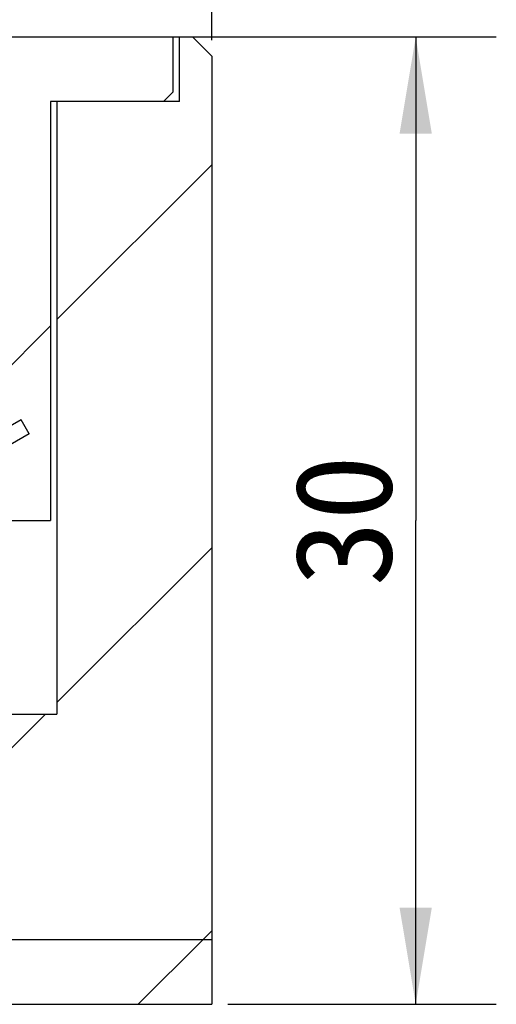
# Model space of a CAD drawing. Header units: millimetres. Extents: x 69 to 252, y -17 to 256.
# Tile 15 of 16: x 186 to 201, y 201 to 232. Entities that reach past the tile are written whole.
import ezdxf
from ezdxf.enums import TextEntityAlignment as Align

# ---------------------------------------------------------------- set-up
doc = ezdxf.new("R2010")
doc.units = ezdxf.units.MM
doc.header["$LTSCALE"] = 23.1
doc.layers.get('0').update_dxf_attribs({"linetype": 'CONTINUOUS'})
doc.layers.add('00_COMPONENTS', color=7, linetype='CONTINUOUS')
doc.layers.add('51__DRAFT_DIMS', color=7, linetype='CONTINUOUS')
doc.styles.get("Standard").update_dxf_attribs({"font": 'simfang.ttf'})
doc.dimstyles.new('DIMSTYLE_1', dxfattribs={"dimtxt": 3, "dimasz": 3, "dimexe": 2.5, "dimexo": 0.5, "dimgap": 0.75, "dimtad": 1, "dimdsep": 46, "dimtxsty": 'STANDARD', "dimblk": '_FILLED', "dimblk1": '_FILLED', "dimblk2": '_FILLED', "dimcen": 0.09, "dimclrt": 3, "dimazin": 2, "dimtp": 0.3, "dimtm": 0.3, "dimtfac": 1, "dimtofl": 0, "dimtmove": 0, "dimatfit": 3, "dimldrblk": '_FILLED', "dimfxl": 1, "dimtolj": 1, "dimarcsym": 0})
doc.dimstyles.new('DIMSTYLE_3', dxfattribs={"dimtxt": 3, "dimasz": 3, "dimexe": 2.5, "dimexo": 0.5, "dimgap": 0.75, "dimtad": 1, "dimdsep": 46, "dimtxsty": 'STANDARD', "dimblk": '_FILLED', "dimblk1": '_FILLED', "dimblk2": '_FILLED', "dimcen": 0.09, "dimazin": 2, "dimtp": 0.2, "dimtm": 0.2, "dimtfac": 1, "dimtofl": 0, "dimtmove": 0, "dimatfit": 3, "dimldrblk": '_FILLED', "dimfxl": 1, "dimtolj": 1, "dimarcsym": 0})
pattern_1 = [(45, (0, 0), (-5.9397, 5.9397), [])]

# ---------------------------------------------------------------- blocks, each defined once
blk = doc.blocks.new('_FILLED')
at = {"color": 0, "linetype": 'ByBlock'}
blk.add_solid([(0, 0), (-1, 0.167), (-1, -0.167)], dxfattribs=at)
blk = doc.blocks.new('*D1')
at = {"layer": '51__DRAFT_DIMS', "color": 4}
for p, q in [((71.74, 231.239), (71.74, 253.629)), ((191.74, 231.239), (191.74, 253.629)), ((71.74, 251.129), (131.74, 251.129)), ((191.74, 251.129), (131.74, 251.129))]:
    blk.add_line(p, q, dxfattribs=at)
at = {"layer": '51__DRAFT_DIMS', "color": 4, "xscale": 3, "yscale": 3, "zscale": 3, "rotation": 180}
blk.add_blockref('_FILLED', (71.74, 251.129), dxfattribs=at)
at = {"layer": '51__DRAFT_DIMS', "color": 4, "xscale": 3, "yscale": 3, "zscale": 3}
blk.add_blockref('_FILLED', (191.74, 251.129), dxfattribs=at)
at = {"layer": '51__DRAFT_DIMS', "color": 3}
blk.add_text('120', height=3, dxfattribs=at).set_placement((133.74, 251.879), align=Align.CENTER)
blk = doc.blocks.new('*D3')
at = {"layer": '51__DRAFT_DIMS', "color": 1}
for p, q in [((191.04, 231.339), (200.568, 231.339)), ((198.068, 231.339), (198.068, 216.339)), ((198.068, 201.339), (198.068, 216.339)), ((192.24, 201.339), (200.568, 201.339))]:
    blk.add_line(p, q, dxfattribs=at)
at = {"layer": '51__DRAFT_DIMS', "color": 1, "xscale": 3, "yscale": 3, "zscale": 3}
for p, rotation in [((198.068, 231.339), 90), ((198.068, 201.339), 270)]:
    blk.add_blockref('_FILLED', p, dxfattribs=dict(at, rotation=rotation))
at = {"layer": '51__DRAFT_DIMS', "color": 1}
blk.add_text('30', height=3, rotation=90, dxfattribs=at).set_placement((197.318, 216.339), align=Align.CENTER)

msp = doc.modelspace()

# ---------------------------------------------------------------- hatches: boundary and pattern name
h = msp.add_hatch()
h.set_pattern_fill('DEFAULT__3', color=4, scale=8.4, angle=45, style=0, pattern_type=0)
h.set_pattern_definition(pattern_1)
edge = h.paths.add_edge_path()
edge.add_line((186.9401, 210.3389), (184.7401, 210.3389))
edge.add_line((186.9401, 229.3389), (186.9401, 210.3389))
edge.add_line((190.7401, 229.3389), (186.9401, 229.3389))
edge.add_line((190.7401, 229.3389), (190.7401, 231.3389))
edge.add_line((190.7401, 231.3389), (191.1403, 231.3389))
edge.add_line((191.1403, 231.3389), (191.7401, 230.7392))
edge.add_line((191.7401, 230.7392), (191.7401, 203.3389))
edge.add_line((191.7401, 203.3389), (185.2401, 203.3389))
edge.add_line((184.7401, 203.8389), (185.2401, 203.3389))
edge.add_line((184.7401, 210.3389), (184.7401, 203.8389))
edge = h.paths.add_edge_path()
edge.add_line((78.7401, 210.3389), (76.5401, 210.3389))
edge.add_line((78.7401, 210.3389), (78.7401, 203.8389))
edge.add_line((78.7401, 203.8389), (78.2401, 203.3389))
edge.add_line((78.2401, 203.3389), (71.7401, 203.3389))
edge.add_line((71.7401, 230.7387), (71.7401, 203.3389))
edge.add_line((72.3404, 231.3389), (71.7401, 230.7387))
edge.add_line((72.3404, 231.3389), (72.7401, 231.3389))
edge.add_line((72.7401, 229.3389), (72.7401, 231.3389))
edge.add_line((76.5401, 229.3389), (72.7401, 229.3389))
edge.add_line((76.5401, 229.3389), (76.5401, 210.3389))
h = msp.add_hatch()
h.set_pattern_fill('DEFAULT__4', color=4, scale=8.4, angle=45, style=0, pattern_type=0)
h.set_pattern_definition(pattern_1)
edge = h.paths.add_edge_path()
edge.add_line((190.5401, 231.3389), (170.0401, 231.3389))
edge.add_line((190.5401, 229.6389), (190.5401, 231.3389))
edge.add_line((190.2401, 229.3389), (190.5401, 229.6389))
edge.add_line((190.2401, 229.3389), (186.7401, 229.3389))
edge.add_line((186.7401, 229.3389), (186.7401, 216.3389))
edge.add_line((186.7401, 216.3389), (185.7401, 216.3389))
edge.add_line((185.7401, 216.3389), (178.8119, 228.3389))
edge.add_line((175.0401, 228.3389), (178.8119, 228.3389))
edge.add_line((175.0401, 227.1389), (175.0401, 228.3389))
edge.add_line((175.0401, 227.1389), (174.7401, 226.8389))
edge.add_line((170.5401, 226.8389), (174.7401, 226.8389))
edge.add_line((170.5401, 226.8389), (170.2401, 227.1389))
edge.add_line((170.2401, 228.3389), (170.2401, 227.1389))
edge.add_line((170.2401, 228.3389), (168.5401, 228.3389))
edge.add_line((168.5401, 229.8389), (168.5401, 228.3389))
edge.add_line((168.5401, 229.8389), (170.0401, 231.3389))
edge = h.paths.add_edge_path()
edge.add_line((93.4401, 231.3389), (72.9401, 231.3389))
edge.add_line((94.9401, 229.8389), (93.4401, 231.3389))
edge.add_line((94.9401, 229.8389), (94.9401, 228.3389))
edge.add_line((94.9401, 228.3389), (93.2401, 228.3389))
edge.add_line((93.2401, 228.3389), (93.2401, 227.1389))
edge.add_line((92.9401, 226.8389), (93.2401, 227.1389))
edge.add_line((88.7401, 226.8389), (92.9401, 226.8389))
edge.add_line((88.4401, 227.1389), (88.7401, 226.8389))
edge.add_line((88.4401, 227.1389), (88.4401, 228.3389))
edge.add_line((84.6683, 228.3389), (88.4401, 228.3389))
edge.add_line((84.6683, 228.3389), (77.7401, 216.3389))
edge.add_line((77.7401, 216.3389), (76.7401, 216.3389))
edge.add_line((76.7401, 229.3389), (76.7401, 216.3389))
edge.add_line((76.7401, 229.3389), (73.2401, 229.3389))
edge.add_line((73.2401, 229.3389), (72.9401, 229.6389))
edge.add_line((72.9401, 229.6389), (72.9401, 231.3389))
h = msp.add_hatch()
h.set_pattern_fill('DEFAULT__2', color=4, scale=8.4, angle=45, style=0, pattern_type=0)
h.set_pattern_definition(pattern_1)
edge = h.paths.add_edge_path()
edge.add_line((169.7401, 227.7389), (168.5401, 227.7389))
edge.add_line((169.7401, 227.7389), (169.7401, 225.2657))
edge.add_arc((171.7401, 225.2657), 2, 180, 210)
edge.add_line((170.0081, 224.2657), (181.5128, 204.3389))
edge.add_arc((183.2448, 205.3389), 2, 210, 270)
edge.add_line((191.7401, 203.3389), (183.2448, 203.3389))
edge.add_line((191.7401, 203.3389), (191.7401, 201.3389))
edge.add_line((191.7401, 201.3389), (183.5901, 201.3389))
edge.add_arc((183.5901, 205.3389), 4, 210, 270)
edge.add_line((168.942, 222.7101), (180.126, 203.3389))
edge.add_arc((171.5401, 224.2101), 3, 180, 210)
edge.add_line((168.5401, 227.7389), (168.5401, 224.2101))
edge = h.paths.add_edge_path()
edge.add_line((94.9401, 227.7389), (93.7401, 227.7389))
edge.add_line((94.9401, 227.7389), (94.9401, 224.2101))
edge.add_arc((91.9401, 224.2101), 3, 330, 0)
edge.add_line((94.5382, 222.7101), (83.3542, 203.3389))
edge.add_arc((79.8901, 205.3389), 4, 270, 330)
edge.add_line((79.8901, 201.3389), (71.7401, 201.3389))
edge.add_line((71.7401, 203.3389), (71.7401, 201.3389))
edge.add_line((80.2354, 203.3389), (71.7401, 203.3389))
edge.add_arc((80.2354, 205.3389), 2, 270, 330)
edge.add_line((93.4722, 224.2657), (81.9675, 204.3389))
edge.add_arc((91.7401, 225.2657), 2, 330, 0)
edge.add_line((93.7401, 227.7389), (93.7401, 225.2657))
h = msp.add_hatch()
h.set_pattern_fill('DEFAULT__9', color=4, scale=8.4, angle=45, style=0, pattern_type=0)
h.set_pattern_definition(pattern_1)
edge = h.paths.add_edge_path()
edge.add_arc((802.1957, -915.7978), 1292.43, 118.7657949, 118.8899743)
edge.add_line((179.9721, 217.601), (180.239, 217.1387))
edge.add_line((180.8454, 218.0887), (179.9721, 217.601))
edge.add_line((180.8454, 218.0887), (181.4951, 216.9637))
edge.add_line((185.8268, 219.4629), (181.4951, 216.9637))
edge.add_line((186.0769, 219.0299), (185.8268, 219.4629))
edge.add_line((186.0769, 219.0299), (181.7452, 216.5306))
edge.add_line((181.7452, 216.5306), (182.372, 215.4452))
edge.add_line((181.513, 214.9326), (182.372, 215.4452))
edge.add_line((181.2461, 215.3949), (181.513, 214.9326))
edge.add_arc((-476.8902, 1300.0492), 1268.7074, 301.1216413, 301.2481426)
edge.add_arc((178.2994, 214.8559), 1.0647, 211.13419, 301.12399)
edge.add_arc((178.2994, 214.8559), 1.0647, 118.88878, 211.13419)

# ---------------------------------------------------------------- linework, layer by layer
at = {"layer": '00_COMPONENTS', "color": 7}
for p, q in [((72.9401, 231.3389), (191.1403, 231.3389)), ((190.5401, 229.6389), (190.5401, 231.3389)), ((190.7401, 229.3389), (190.7401, 231.3389)), ((191.1403, 231.3389), (191.7401, 230.7392)), ((191.7401, 230.7392), (191.7401, 201.3389)), ((190.7401, 229.3389), (186.7401, 229.3389)), ((186.7401, 229.3389), (186.7401, 216.3389)), ((186.9401, 229.3389), (186.9401, 210.3389)), ((190.2401, 229.3389), (190.5401, 229.6389)), ((185.8268, 219.4629), (181.4951, 216.9637)), ((186.0769, 219.0299), (185.8268, 219.4629)), ((186.0769, 219.0299), (181.7452, 216.5306)), ((186.0846, 219.0277), (186.0769, 219.0299)), ((182.4203, 216.3389), (186.7401, 216.3389)), ((178.0486, 210.3389), (186.9401, 210.3389)), ((191.7401, 203.3389), (183.2448, 203.3389)), ((71.7401, 201.3389), (191.7401, 201.3389))]:
    msp.add_line(p, q, dxfattribs=at)

# ---------------------------------------------------------------- dimensions: what is measured, and where the dimension line sits
at = {"layer": '51__DRAFT_DIMS', "color": 4}
dim = msp.add_linear_dim(base=(191.7401, 251.1285), p1=(71.7401, 230.7387), p2=(191.7401, 230.7392), text='%%c<>', dimstyle='DIMSTYLE_1', dxfattribs=at)
dim.commit()
dim.dimension.update_dxf_attribs({"geometry": '*D1', "text_midpoint": (133.7401, 251.1285), "dimtype": 160})
at = {"layer": '51__DRAFT_DIMS', "color": 1}
dim = msp.add_linear_dim(base=(198.0683, 231.3389), p1=(191.7401, 201.3389), p2=(190.5401, 231.3389), angle=90, dimstyle='DIMSTYLE_3', dxfattribs=at)
dim.commit()
dim.dimension.update_dxf_attribs({"geometry": '*D3', "text_midpoint": (198.0683, 216.3301), "dimtype": 160})

doc.saveas('drawing.dxf')
